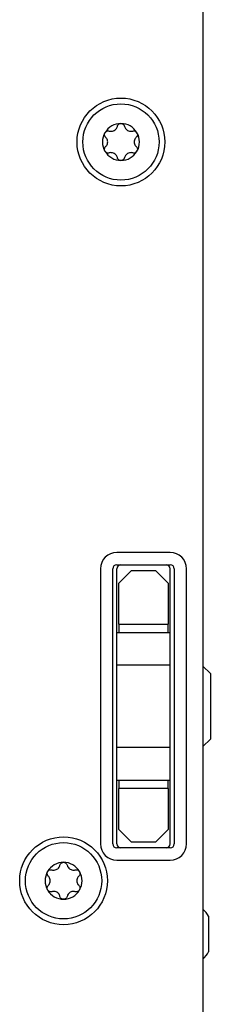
# Model space of a CAD drawing. Extents: x 1107 to 4046, y 937 to 3355.
# Tile 38 of 49: x 2270 to 2293, y 2995 to 3115. Entities that reach past the tile are written whole.
import ezdxf

# ---------------------------------------------------------------- set-up
doc = ezdxf.new("R2010")
doc.units = 0
doc.layers.add('KF_VIDA_L_+_C_BOTTOM', color=7, linetype='CONTINUOUS')

# ---------------------------------------------------------------- blocks, each defined once
blk = doc.blocks.new('KF_VIDA_L_+_C_BOTTOM')
at = {"layer": 'KF_VIDA_L_+_C_BOTTOM'}
for p, q in [((105, 311.5), (105, 53.5)), ((101, 175), (94.5, 175)), ((92.5, 173), (92.5, 139.5)), ((94, 139.5), (94, 173)), ((94.5, 173.5), (101, 173.5)), ((94.5, 139.5), (94.5, 173)), ((94.75, 171.25), (96.25, 172.75)), ((99.25, 172.75), (96.25, 172.75)), ((99.25, 172.75), (100.75, 171.25)), ((101, 139.5), (101, 173)), ((101.5, 173), (101.5, 139.5)), ((103, 139.5), (103, 173)), ((94.75, 166.25), (94.75, 171.25)), ((100.75, 171.25), (100.75, 166.25)), ((94.75, 166.25), (94.75, 165.25)), ((94.75, 166.25), (100.75, 166.25)), ((100.75, 165.25), (100.75, 166.25)), ((94.5, 165.25), (101, 165.25)), ((101, 161.25), (94.5, 161.25)), ((105.9, 160.25), (105, 161.15)), ((105.9, 160.25), (105.9, 152.25)), ((101, 151.25), (94.5, 151.25)), ((105.9, 152.25), (105, 151.35)), ((94.5, 147.25), (101, 147.25)), ((94.75, 147.25), (94.75, 146.25)), ((100.75, 146.25), (100.75, 147.25)), ((94.75, 141.25), (94.75, 146.25)), ((100.75, 146.25), (94.75, 146.25)), ((100.75, 146.25), (100.75, 141.25)), ((96.25, 139.75), (94.75, 141.25)), ((100.75, 141.25), (99.25, 139.75)), ((96.25, 139.75), (99.25, 139.75)), ((101, 139), (94.5, 139)), ((94.5, 137.5), (101, 137.5)), ((105.7, 126.33), (105.7, 130.67))]:
    blk.add_line(p, q, dxfattribs=at)
for centre, radius in [((95, 225), 5.35), ((95, 225), 4.65), ((88, 135), 5.35), ((88, 135), 4.65)]:
    blk.add_circle(centre, radius, dxfattribs=at)
for centre, radius, start, end in [((95, 225), 2.25, 90, 150), ((95, 225), 2.25, 30, 90), ((95, 225), 2.25, 150, 210), ((95, 225), 2.25, 330, 30), ((95, 225), 2.25, 210, 270), ((95, 225), 2.25, 270, 330), ((94.5, 173), 2, 90, 180), ((101, 173), 2, 0, 90), ((94.5, 173), 0.5, 90, 180), ((95, 173), 0.5, 90, 180), ((100.5, 173), 0.5, 0, 90), ((101, 173), 0.5, 0, 90), ((94.5, 139.5), 2, 180, 270), ((94.5, 139.5), 0.5, 180, 270), ((95, 139.5), 0.5, 180, 270), ((100.5, 139.5), 0.5, 270, 0), ((101, 139.5), 2, 270, 0), ((101, 139.5), 0.5, 270, 0), ((88, 135), 2.25, 90, 150), ((88, 135), 2.25, 30, 90), ((88, 135), 2.25, 150, 210), ((88, 135), 2.25, 330, 30), ((88, 135), 2.25, 210, 270), ((88, 135), 2.25, 270, 330), ((101.79, 128.24), 4.6, 31.8905, 45.8223), ((101.79, 128.76), 4.6, 314.1777, 328.1095)]:
    blk.add_arc(centre, radius, start, end, dxfattribs=at)
for points, knots in [([(93.57, 226.33), (93.63, 226.31), (93.69, 226.3), (93.82, 226.3), (93.89, 226.3), (94.05, 226.34), (94.12, 226.37), (94.26, 226.44), (94.32, 226.49), (94.43, 226.61), (94.47, 226.67), (94.53, 226.79), (94.55, 226.85), (94.56, 226.9)], [0.0360597, 0.0360597, 0.0360597, 0.0360597, 0.0550718, 0.0550718, 0.077902, 0.077902, 0.1007321, 0.1007321, 0.1235623, 0.1235623, 0.1463925, 0.1463925, 0.1654046, 0.1654046, 0.1654046, 0.1654046]), ([(94.56, 226.9), (94.58, 226.97), (94.61, 227.03), (94.68, 227.13), (94.74, 227.17), (94.86, 227.23), (94.93, 227.25), (95, 227.25)], [0.02399046, 0.02399046, 0.02399046, 0.02399046, 0.04437768, 0.04437768, 0.06481415, 0.06481415, 0.08525062, 0.08525062, 0.08525062, 0.08525062]), ([(95, 227.25), (95.07, 227.25), (95.14, 227.23), (95.26, 227.17), (95.32, 227.13), (95.39, 227.03), (95.42, 226.97), (95.44, 226.9)], [0.08525062, 0.08525062, 0.08525062, 0.08525062, 0.10568709, 0.10568709, 0.12612356, 0.12612356, 0.14651078, 0.14651078, 0.14651078, 0.14651078]), ([(95.44, 226.9), (95.45, 226.85), (95.47, 226.79), (95.53, 226.67), (95.57, 226.61), (95.68, 226.49), (95.74, 226.44), (95.88, 226.37), (95.95, 226.34), (96.11, 226.3), (96.18, 226.3), (96.31, 226.3), (96.37, 226.31), (96.43, 226.33)], [0.0360597, 0.0360597, 0.0360597, 0.0360597, 0.0550718, 0.0550718, 0.077902, 0.077902, 0.1007321, 0.1007321, 0.1235623, 0.1235623, 0.1463925, 0.1463925, 0.1654046, 0.1654046, 0.1654046, 0.1654046]), ([(93.13, 225.57), (93.09, 225.62), (93.05, 225.67), (93, 225.79), (92.99, 225.86), (93, 226), (93.02, 226.07), (93.05, 226.13)], [0.02399046, 0.02399046, 0.02399046, 0.02399046, 0.04437768, 0.04437768, 0.06481415, 0.06481415, 0.08525062, 0.08525062, 0.08525062, 0.08525062]), ([(93.05, 226.13), (93.09, 226.18), (93.14, 226.24), (93.25, 226.31), (93.32, 226.34), (93.44, 226.35), (93.51, 226.35), (93.57, 226.33)], [0.08525062, 0.08525062, 0.08525062, 0.08525062, 0.10568709, 0.10568709, 0.12612356, 0.12612356, 0.14651078, 0.14651078, 0.14651078, 0.14651078]), ([(93.13, 224.43), (93.18, 224.47), (93.21, 224.51), (93.29, 224.62), (93.32, 224.69), (93.37, 224.84), (93.38, 224.92), (93.38, 225.08), (93.37, 225.16), (93.32, 225.31), (93.29, 225.38), (93.21, 225.49), (93.18, 225.53), (93.13, 225.57)], [0.0360597, 0.0360597, 0.0360597, 0.0360597, 0.0550718, 0.0550718, 0.077902, 0.077902, 0.1007321, 0.1007321, 0.1235623, 0.1235623, 0.1463925, 0.1463925, 0.1654046, 0.1654046, 0.1654046, 0.1654046]), ([(96.43, 226.33), (96.49, 226.35), (96.56, 226.35), (96.68, 226.34), (96.75, 226.31), (96.86, 226.24), (96.91, 226.18), (96.95, 226.13)], [0.02399046, 0.02399046, 0.02399046, 0.02399046, 0.04437768, 0.04437768, 0.06481415, 0.06481415, 0.08525062, 0.08525062, 0.08525062, 0.08525062]), ([(96.87, 225.57), (96.82, 225.53), (96.79, 225.49), (96.71, 225.38), (96.68, 225.31), (96.63, 225.16), (96.62, 225.08), (96.62, 224.92), (96.63, 224.84), (96.68, 224.69), (96.71, 224.62), (96.79, 224.51), (96.82, 224.47), (96.87, 224.43)], [0.0360597, 0.0360597, 0.0360597, 0.0360597, 0.0550718, 0.0550718, 0.077902, 0.077902, 0.1007321, 0.1007321, 0.1235623, 0.1235623, 0.1463925, 0.1463925, 0.1654046, 0.1654046, 0.1654046, 0.1654046]), ([(96.95, 226.13), (96.98, 226.07), (97, 226), (97.01, 225.86), (97, 225.79), (96.95, 225.67), (96.91, 225.62), (96.87, 225.57)], [0.08525062, 0.08525062, 0.08525062, 0.08525062, 0.10568709, 0.10568709, 0.12612356, 0.12612356, 0.14651078, 0.14651078, 0.14651078, 0.14651078]), ([(93.05, 223.88), (93.02, 223.93), (93, 224), (92.99, 224.14), (93, 224.21), (93.05, 224.33), (93.09, 224.38), (93.13, 224.43)], [0.08525062, 0.08525062, 0.08525062, 0.08525062, 0.10568709, 0.10568709, 0.12612356, 0.12612356, 0.14651078, 0.14651078, 0.14651078, 0.14651078]), ([(96.87, 224.43), (96.91, 224.38), (96.95, 224.33), (97, 224.21), (97.01, 224.14), (97, 224), (96.98, 223.93), (96.95, 223.88)], [0.02399046, 0.02399046, 0.02399046, 0.02399046, 0.04437768, 0.04437768, 0.06481415, 0.06481415, 0.08525062, 0.08525062, 0.08525062, 0.08525062]), ([(93.57, 223.67), (93.51, 223.65), (93.44, 223.65), (93.32, 223.66), (93.25, 223.69), (93.14, 223.76), (93.09, 223.82), (93.05, 223.88)], [0.02399046, 0.02399046, 0.02399046, 0.02399046, 0.04437768, 0.04437768, 0.06481415, 0.06481415, 0.08525062, 0.08525062, 0.08525062, 0.08525062]), ([(94.56, 223.1), (94.55, 223.15), (94.53, 223.21), (94.47, 223.33), (94.43, 223.39), (94.32, 223.51), (94.26, 223.56), (94.12, 223.63), (94.05, 223.66), (93.89, 223.7), (93.82, 223.7), (93.69, 223.7), (93.63, 223.69), (93.57, 223.67)], [0.0360597, 0.0360597, 0.0360597, 0.0360597, 0.0550718, 0.0550718, 0.077902, 0.077902, 0.1007321, 0.1007321, 0.1235623, 0.1235623, 0.1463925, 0.1463925, 0.1654046, 0.1654046, 0.1654046, 0.1654046]), ([(96.43, 223.67), (96.37, 223.69), (96.31, 223.7), (96.18, 223.7), (96.11, 223.7), (95.95, 223.66), (95.88, 223.63), (95.74, 223.56), (95.68, 223.51), (95.57, 223.39), (95.53, 223.33), (95.47, 223.21), (95.45, 223.15), (95.44, 223.1)], [0.0360597, 0.0360597, 0.0360597, 0.0360597, 0.0550718, 0.0550718, 0.077902, 0.077902, 0.1007321, 0.1007321, 0.1235623, 0.1235623, 0.1463925, 0.1463925, 0.1654046, 0.1654046, 0.1654046, 0.1654046]), ([(96.95, 223.88), (96.91, 223.82), (96.86, 223.76), (96.75, 223.69), (96.68, 223.66), (96.56, 223.65), (96.49, 223.65), (96.43, 223.67)], [0.08525062, 0.08525062, 0.08525062, 0.08525062, 0.10568709, 0.10568709, 0.12612356, 0.12612356, 0.14651078, 0.14651078, 0.14651078, 0.14651078]), ([(95, 222.75), (94.93, 222.75), (94.86, 222.77), (94.74, 222.83), (94.68, 222.87), (94.61, 222.97), (94.58, 223.03), (94.56, 223.1)], [0.08525062, 0.08525062, 0.08525062, 0.08525062, 0.10568709, 0.10568709, 0.12612356, 0.12612356, 0.14651078, 0.14651078, 0.14651078, 0.14651078]), ([(95.44, 223.1), (95.42, 223.03), (95.39, 222.97), (95.32, 222.87), (95.26, 222.83), (95.14, 222.77), (95.07, 222.75), (95, 222.75)], [0.02399046, 0.02399046, 0.02399046, 0.02399046, 0.04437768, 0.04437768, 0.06481415, 0.06481415, 0.08525062, 0.08525062, 0.08525062, 0.08525062]), ([(86.57, 136.33), (86.63, 136.31), (86.69, 136.3), (86.82, 136.3), (86.89, 136.3), (87.05, 136.34), (87.12, 136.37), (87.26, 136.44), (87.32, 136.49), (87.43, 136.61), (87.47, 136.67), (87.53, 136.79), (87.55, 136.85), (87.56, 136.9)], [0.0360597, 0.0360597, 0.0360597, 0.0360597, 0.0550718, 0.0550718, 0.077902, 0.077902, 0.1007321, 0.1007321, 0.1235623, 0.1235623, 0.1463925, 0.1463925, 0.1654046, 0.1654046, 0.1654046, 0.1654046]), ([(87.56, 136.9), (87.58, 136.97), (87.61, 137.03), (87.68, 137.13), (87.74, 137.17), (87.86, 137.23), (87.93, 137.25), (88, 137.25)], [0.02399046, 0.02399046, 0.02399046, 0.02399046, 0.04437768, 0.04437768, 0.06481415, 0.06481415, 0.08525062, 0.08525062, 0.08525062, 0.08525062]), ([(88, 137.25), (88.07, 137.25), (88.14, 137.23), (88.26, 137.17), (88.32, 137.13), (88.39, 137.03), (88.42, 136.97), (88.44, 136.9)], [0.08525062, 0.08525062, 0.08525062, 0.08525062, 0.10568709, 0.10568709, 0.12612356, 0.12612356, 0.14651078, 0.14651078, 0.14651078, 0.14651078]), ([(88.44, 136.9), (88.45, 136.85), (88.47, 136.79), (88.53, 136.67), (88.57, 136.61), (88.68, 136.49), (88.74, 136.44), (88.88, 136.37), (88.95, 136.34), (89.11, 136.3), (89.18, 136.3), (89.31, 136.3), (89.37, 136.31), (89.43, 136.33)], [0.0360597, 0.0360597, 0.0360597, 0.0360597, 0.0550718, 0.0550718, 0.077902, 0.077902, 0.1007321, 0.1007321, 0.1235623, 0.1235623, 0.1463925, 0.1463925, 0.1654046, 0.1654046, 0.1654046, 0.1654046]), ([(86.13, 135.57), (86.09, 135.62), (86.05, 135.67), (86, 135.79), (85.99, 135.86), (86, 136), (86.02, 136.07), (86.05, 136.13)], [0.02399046, 0.02399046, 0.02399046, 0.02399046, 0.04437768, 0.04437768, 0.06481415, 0.06481415, 0.08525062, 0.08525062, 0.08525062, 0.08525062]), ([(86.05, 136.13), (86.09, 136.18), (86.14, 136.24), (86.25, 136.31), (86.32, 136.34), (86.44, 136.35), (86.51, 136.35), (86.57, 136.33)], [0.08525062, 0.08525062, 0.08525062, 0.08525062, 0.10568709, 0.10568709, 0.12612356, 0.12612356, 0.14651078, 0.14651078, 0.14651078, 0.14651078]), ([(86.13, 134.43), (86.18, 134.47), (86.21, 134.51), (86.29, 134.62), (86.32, 134.69), (86.37, 134.84), (86.38, 134.92), (86.38, 135.08), (86.37, 135.16), (86.32, 135.31), (86.29, 135.38), (86.21, 135.49), (86.18, 135.53), (86.13, 135.57)], [0.0360597, 0.0360597, 0.0360597, 0.0360597, 0.0550718, 0.0550718, 0.077902, 0.077902, 0.1007321, 0.1007321, 0.1235623, 0.1235623, 0.1463925, 0.1463925, 0.1654046, 0.1654046, 0.1654046, 0.1654046]), ([(89.43, 136.33), (89.49, 136.35), (89.56, 136.35), (89.68, 136.34), (89.75, 136.31), (89.86, 136.24), (89.91, 136.18), (89.95, 136.13)], [0.02399046, 0.02399046, 0.02399046, 0.02399046, 0.04437768, 0.04437768, 0.06481415, 0.06481415, 0.08525062, 0.08525062, 0.08525062, 0.08525062]), ([(89.87, 135.57), (89.82, 135.53), (89.79, 135.49), (89.71, 135.38), (89.68, 135.31), (89.63, 135.16), (89.62, 135.08), (89.62, 134.92), (89.63, 134.84), (89.68, 134.69), (89.71, 134.62), (89.79, 134.51), (89.82, 134.47), (89.87, 134.43)], [0.0360597, 0.0360597, 0.0360597, 0.0360597, 0.0550718, 0.0550718, 0.077902, 0.077902, 0.1007321, 0.1007321, 0.1235623, 0.1235623, 0.1463925, 0.1463925, 0.1654046, 0.1654046, 0.1654046, 0.1654046]), ([(89.95, 136.13), (89.98, 136.07), (90, 136), (90.01, 135.86), (90, 135.79), (89.95, 135.67), (89.91, 135.62), (89.87, 135.57)], [0.08525062, 0.08525062, 0.08525062, 0.08525062, 0.10568709, 0.10568709, 0.12612356, 0.12612356, 0.14651078, 0.14651078, 0.14651078, 0.14651078]), ([(86.05, 133.88), (86.02, 133.93), (86, 134), (85.99, 134.14), (86, 134.21), (86.05, 134.33), (86.09, 134.38), (86.13, 134.43)], [0.08525062, 0.08525062, 0.08525062, 0.08525062, 0.10568709, 0.10568709, 0.12612356, 0.12612356, 0.14651078, 0.14651078, 0.14651078, 0.14651078]), ([(89.87, 134.43), (89.91, 134.38), (89.95, 134.33), (90, 134.21), (90.01, 134.14), (90, 134), (89.98, 133.93), (89.95, 133.88)], [0.02399046, 0.02399046, 0.02399046, 0.02399046, 0.04437768, 0.04437768, 0.06481415, 0.06481415, 0.08525062, 0.08525062, 0.08525062, 0.08525062]), ([(86.57, 133.67), (86.51, 133.65), (86.44, 133.65), (86.32, 133.66), (86.25, 133.69), (86.14, 133.76), (86.09, 133.82), (86.05, 133.88)], [0.02399046, 0.02399046, 0.02399046, 0.02399046, 0.04437768, 0.04437768, 0.06481415, 0.06481415, 0.08525062, 0.08525062, 0.08525062, 0.08525062]), ([(87.56, 133.1), (87.55, 133.15), (87.53, 133.21), (87.47, 133.33), (87.43, 133.39), (87.32, 133.51), (87.26, 133.56), (87.12, 133.63), (87.05, 133.66), (86.89, 133.7), (86.82, 133.7), (86.69, 133.7), (86.63, 133.69), (86.57, 133.67)], [0.0360597, 0.0360597, 0.0360597, 0.0360597, 0.0550718, 0.0550718, 0.077902, 0.077902, 0.1007321, 0.1007321, 0.1235623, 0.1235623, 0.1463925, 0.1463925, 0.1654046, 0.1654046, 0.1654046, 0.1654046]), ([(89.43, 133.67), (89.37, 133.69), (89.31, 133.7), (89.18, 133.7), (89.11, 133.7), (88.95, 133.66), (88.88, 133.63), (88.74, 133.56), (88.68, 133.51), (88.57, 133.39), (88.53, 133.33), (88.47, 133.21), (88.45, 133.15), (88.44, 133.1)], [0.0360597, 0.0360597, 0.0360597, 0.0360597, 0.0550718, 0.0550718, 0.077902, 0.077902, 0.1007321, 0.1007321, 0.1235623, 0.1235623, 0.1463925, 0.1463925, 0.1654046, 0.1654046, 0.1654046, 0.1654046]), ([(89.95, 133.88), (89.91, 133.82), (89.86, 133.76), (89.75, 133.69), (89.68, 133.66), (89.56, 133.65), (89.49, 133.65), (89.43, 133.67)], [0.08525062, 0.08525062, 0.08525062, 0.08525062, 0.10568709, 0.10568709, 0.12612356, 0.12612356, 0.14651078, 0.14651078, 0.14651078, 0.14651078]), ([(88, 132.75), (87.93, 132.75), (87.86, 132.77), (87.74, 132.83), (87.68, 132.87), (87.61, 132.97), (87.58, 133.03), (87.56, 133.1)], [0.08525062, 0.08525062, 0.08525062, 0.08525062, 0.10568709, 0.10568709, 0.12612356, 0.12612356, 0.14651078, 0.14651078, 0.14651078, 0.14651078]), ([(88.44, 133.1), (88.42, 133.03), (88.39, 132.97), (88.32, 132.87), (88.26, 132.83), (88.14, 132.77), (88.07, 132.75), (88, 132.75)], [0.02399046, 0.02399046, 0.02399046, 0.02399046, 0.04437768, 0.04437768, 0.06481415, 0.06481415, 0.08525062, 0.08525062, 0.08525062, 0.08525062])]:
    blk.add_open_spline(points, degree=3, knots=knots, dxfattribs=at)

msp = doc.modelspace()

# ---------------------------------------------------------------- block references
at = {"layer": 'KF_VIDA_L_+_C_BOTTOM'}
msp.add_blockref('KF_VIDA_L_+_C_BOTTOM', (2186.98, 2875.02), dxfattribs=at)

doc.saveas('drawing.dxf')
